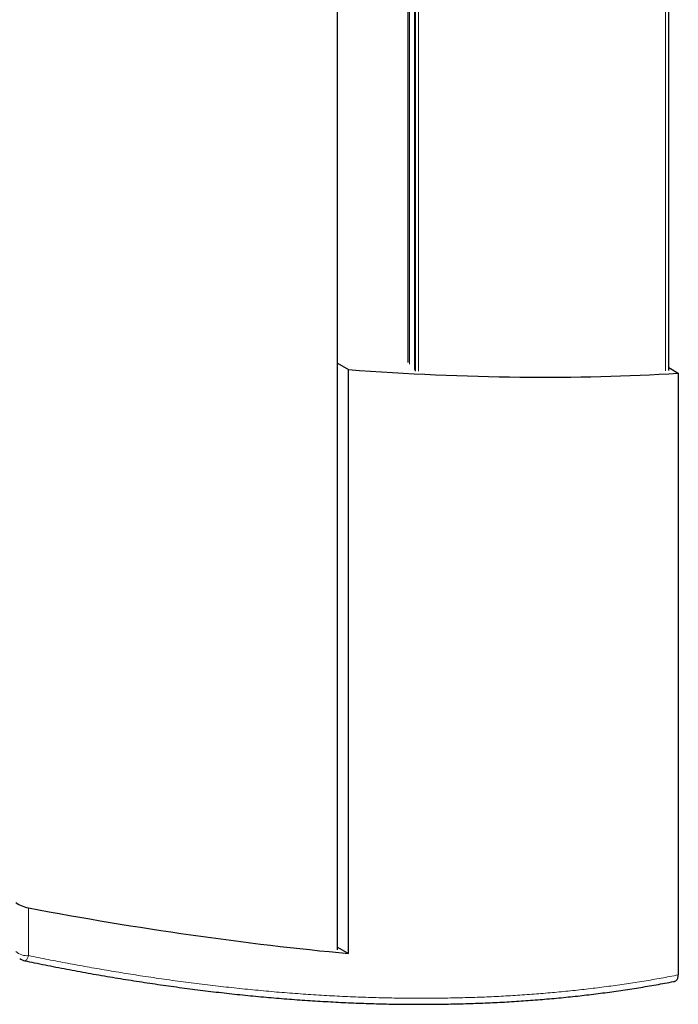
# Model space of a CAD drawing. Header units: millimetres. Extents: x 8 to 913, y 12 to 2661.
# Tile 5 of 39: x 780 to 883, y 77 to 230. Entities that reach past the tile are written whole.
import ezdxf

# ---------------------------------------------------------------- set-up
doc = ezdxf.new("R2010")
doc.units = ezdxf.units.MM

msp = doc.modelspace()

# ---------------------------------------------------------------- linework, layer by layer
at = {"color": 7, "linetype": 'Continuous', "lineweight": 30}
for p, q in [((829.79, 85.87), (829.79, 1039.84)), ((881.23, 175.86), (881.23, 980.78)), ((840.78, 177.11), (840.78, 954.72)), ((841.91, 175.79), (841.91, 955.33)), ((829.79, 177.04), (831.52, 176.03)), ((831.52, 85.32), (831.52, 176.03)), ((881.23, 176.33), (882.72, 175.47)), ((882.72, 175.47), (882.72, 82)), ((829.79, 86.32), (831.52, 85.32))]:
    msp.add_line(p, q, dxfattribs=at)
at = {"color": 8, "linetype": 'Continuous', "lineweight": 0}
for p, q in [((880.75, 175.83), (880.75, 980.41)), ((840.97, 176.88), (840.97, 954.83)), ((841.73, 176), (841.73, 955.23)), ((842.39, 175.76), (842.39, 955.59)), ((781.82, 92.41), (781.82, 85))]:
    msp.add_line(p, q, dxfattribs=at)
at = {"color": 8, "linetype": 'Continuous', "lineweight": 0, "flags": 128}
msp.add_lwpolyline([(781.82, 85), (781.77, 84.85), (781.71, 84.72), (781.65, 84.6), (781.59, 84.5), (781.53, 84.4), (781.47, 84.33), (781.42, 84.27), (781.36, 84.22), (781.31, 84.2), (781.26, 84.19), (781.24, 84.19)], dxfattribs=at)
at = {"color": 8, "linetype": 'Continuous', "lineweight": 0}
msp.add_arc((781.53, 87.45), 2.47, 226.5941, 276.8689, dxfattribs=at)
at = {"color": 7, "linetype": 'Continuous', "lineweight": 30}
msp.add_arc((781.64, 86.15), 2, 233.0054, 258.2452, dxfattribs=at)
for centre, major_axis, ratio, start_param, end_param in [((763.57, 260.37), (200.98, -47.92), 0.352511, 5.139898, 5.428262), ((781.64, 93.16), (1.99, -0.5), 0.337338, 3.667468, 4.88762), ((763.57, 167.97), (200.97, -50.52), 0.337338, 4.88762, 5.140642)]:
    msp.add_ellipse(centre, major_axis=major_axis, ratio=ratio, start_param=start_param, end_param=end_param, dxfattribs=at)
for points, knots in [([(781.24, 84.19), (781.73, 84.09), (782.78, 83.87), (784.39, 83.55), (786.07, 83.22), (787.74, 82.9), (789.41, 82.59), (791.08, 82.28), (792.75, 81.99), (794.42, 81.7), (796.09, 81.42), (797.75, 81.16), (799.41, 80.9), (801.07, 80.65), (802.72, 80.41), (804.37, 80.18), (806.02, 79.95), (807.66, 79.74), (809.31, 79.54), (810.95, 79.34), (812.58, 79.15), (814.22, 78.98), (815.85, 78.81), (817.48, 78.65), (819.1, 78.5), (820.71, 78.37), (822.32, 78.24), (823.93, 78.12), (825.53, 78.01), (827.13, 77.91), (828.72, 77.82), (830.31, 77.73), (831.89, 77.66), (833.47, 77.6), (835.05, 77.55), (836.62, 77.5), (838.18, 77.47), (839.73, 77.45), (841.27, 77.43), (842.82, 77.43), (844.35, 77.44), (845.89, 77.45), (847.42, 77.48), (848.95, 77.51), (850.47, 77.56), (851.98, 77.61), (853.49, 77.67), (854.98, 77.75), (856.47, 77.83), (857.95, 77.92), (859.42, 78.03), (860.88, 78.14), (862.34, 78.26), (863.79, 78.39), (865.25, 78.53), (866.69, 78.68), (868.13, 78.84), (869.55, 79.01), (870.97, 79.19), (872.38, 79.38), (873.78, 79.58), (875.17, 79.79), (876.55, 80.01), (877.92, 80.23), (879.29, 80.47), (880.64, 80.72), (881.58, 80.89), (882.07, 80.99), (882.11, 81)], [0, 0, 0, 0, 0.01366, 0.029314, 0.044942, 0.060528, 0.076092, 0.091722, 0.107338, 0.122942, 0.138535, 0.154119, 0.169695, 0.185264, 0.200829, 0.216389, 0.231948, 0.247507, 0.263066, 0.278626, 0.294191, 0.309759, 0.32532, 0.340861, 0.356386, 0.371895, 0.387389, 0.402871, 0.418342, 0.433804, 0.449258, 0.464705, 0.480148, 0.495588, 0.511026, 0.526464, 0.541907, 0.557219, 0.57253, 0.587867, 0.603226, 0.618599, 0.633981, 0.649364, 0.66474, 0.680103, 0.695446, 0.710763, 0.726047, 0.741293, 0.756494, 0.771644, 0.786698, 0.802014, 0.817296, 0.832546, 0.847766, 0.862957, 0.878121, 0.89326, 0.908374, 0.923466, 0.938538, 0.95359, 0.968625, 0.983645, 0.998649, 1, 1, 1, 1]), ([(882.11, 81.01), (882.12, 81.01), (882.21, 81.02), (882.33, 81.08), (882.48, 81.2), (882.6, 81.37), (882.68, 81.58), (882.72, 81.79), (882.72, 81.94), (882.72, 82)], [0, 0, 0, 0, 0.041093, 0.209682, 0.377267, 0.54487, 0.714708, 0.884573, 1, 1, 1, 1])]:
    msp.add_open_spline(points, degree=3, knots=knots, dxfattribs=at)
at = {"color": 8, "linetype": 'Continuous', "lineweight": 0}
msp.add_open_spline([(882.72, 82), (881.84, 81.83), (880.07, 81.49), (877.38, 81.03), (874.66, 80.61), (871.91, 80.22), (869.14, 79.87), (866.34, 79.55), (863.52, 79.28), (860.67, 79.04), (857.77, 78.83), (854.83, 78.66), (851.87, 78.53), (848.85, 78.44), (845.75, 78.38), (842.59, 78.36), (839.41, 78.39), (836.21, 78.45), (832.99, 78.56), (829.75, 78.7), (826.49, 78.89), (823.22, 79.11), (819.94, 79.37), (816.64, 79.68), (813.32, 80.02), (810, 80.39), (806.66, 80.81), (803.31, 81.26), (800.07, 81.74), (796.95, 82.22), (793.93, 82.72), (790.91, 83.25), (787.89, 83.8), (784.86, 84.38), (782.84, 84.79), (781.82, 85)], degree=3, knots=[0, 0, 0, 0, 0.029641, 0.059286, 0.088931, 0.118572, 0.148294, 0.178016, 0.207579, 0.237143, 0.267289, 0.297439, 0.32759, 0.357736, 0.38928, 0.420831, 0.452384, 0.483934, 0.515479, 0.547022, 0.578571, 0.610123, 0.641673, 0.673216, 0.704758, 0.736307, 0.767858, 0.799407, 0.830949, 0.859119, 0.887295, 0.915475, 0.943654, 0.97183, 1, 1, 1, 1], dxfattribs=at)

doc.saveas('drawing.dxf')
